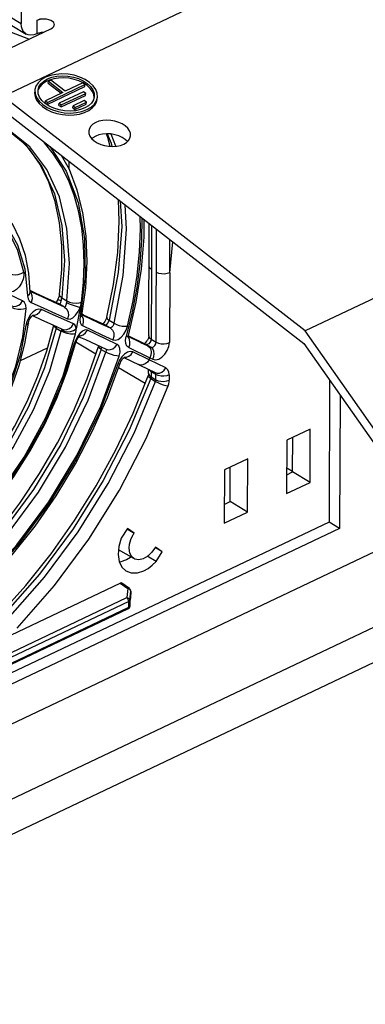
# Model space of a CAD drawing. Extents: x 0 to 594, y 0 to 420.
# Tile 25 of 37: x 542.64 to 549.24, y 75.86 to 94.62. Entities that reach past the tile are written whole.
import ezdxf

# ---------------------------------------------------------------- set-up
doc = ezdxf.new("R2010")
doc.units = 0
doc.header["$LTSCALE"] = 32.67
doc.layers.get('0').update_dxf_attribs({"linetype": 'CONTINUOUS'})

msp = doc.modelspace()

# ---------------------------------------------------------------- linework, layer by layer
at = {"color": 7, "linetype": 'CONTINUOUS'}
for p, q in [((542.69, 98.446), (542.675, 94.552)), ((552.902, 98.175), (542.327, 93.159)), ((540.632, 95.624), (542.768, 94.35)), ((542.973, 94.609), (543.047, 94.644)), ((542.122, 93.92), (543.239, 94.449)), ((560.003, 94.345), (548.088, 88.693)), ((543.188, 93.414), (543.192, 93.453)), ((543.237, 93.474), (543.192, 93.453)), ((543.192, 93.453), (543.47, 93.238)), ((543.294, 93.497), (543.209, 93.471)), ((543.514, 93.259), (543.237, 93.474)), ((542.999, 93.213), (542.996, 93.283)), ((543.169, 93.009), (543.884, 93.348)), ((543.174, 93.048), (543.889, 93.387)), ((543.188, 93.414), (543.435, 93.221)), ((543.863, 93.251), (543.398, 93.031)), ((543.85, 93.418), (543.514, 93.259)), ((543.889, 93.387), (543.85, 93.418)), ((543.929, 93.369), (543.857, 93.417)), ((543.903, 93.22), (543.863, 93.251)), ((543.884, 93.348), (543.889, 93.387)), ((548.088, 88.693), (542.327, 93.159)), ((543.13, 93.04), (543.135, 93.079)), ((543.47, 93.238), (543.135, 93.079)), ((543.135, 93.079), (543.174, 93.048)), ((543.433, 92.961), (543.898, 93.181)), ((543.438, 93), (543.903, 93.22)), ((543.877, 93.084), (543.662, 92.982)), ((543.916, 93.053), (543.877, 93.084)), ((543.898, 93.181), (543.903, 93.22)), ((544.068, 93.152), (544.052, 93.094)), ((542.306, 92.918), (548.066, 88.452)), ((543.13, 93.04), (543.169, 93.009)), ((543.207, 92.976), (543.13, 93.027)), ((543.169, 93.009), (543.174, 93.048)), ((543.394, 92.991), (543.398, 93.031)), ((543.394, 92.991), (543.433, 92.961)), ((543.398, 93.031), (543.438, 93)), ((543.433, 92.961), (543.438, 93)), ((543.657, 92.943), (543.662, 92.982)), ((543.657, 92.943), (543.697, 92.912)), ((543.662, 92.982), (543.702, 92.952)), ((543.697, 92.912), (543.912, 93.014)), ((543.697, 92.912), (543.702, 92.952)), ((543.702, 92.952), (543.916, 93.053)), ((543.803, 92.909), (543.707, 92.889)), ((543.912, 93.014), (543.916, 93.053)), ((543.587, 91.775), (543.587, 91.924)), ((545.106, 88.599), (545.115, 90.74)), ((545.161, 90.704), (545.157, 89.865)), ((545.505, 89.801), (545.508, 90.435)), ((542.958, 89.407), (542.844, 89.46)), ((542.846, 89.433), (542.846, 89.433)), ((542.898, 88.994), (542.901, 88.996)), ((543.863, 88.996), (543.835, 89.009)), ((542.744, 88.45), (542.813, 88.843)), ((543.275, 88.808), (543.454, 88.727)), ((543.79, 88.599), (543.805, 88.6)), ((544.718, 88.599), (545.046, 88.441)), ((550.26, 85.599), (548.088, 88.693)), ((542.659, 88.127), (543.178, 88.373)), ((543.55, 87.932), (543.709, 88.453)), ((544.096, 88.25), (543.716, 88.477)), ((544.104, 88.433), (544.294, 88.345)), ((545.034, 88.462), (545.022, 88.453)), ((548.066, 88.452), (549.994, 85.705)), ((544.632, 88.185), (545.231, 87.898)), ((544.643, 88.193), (544.645, 88.194)), ((544.32, 87.427), (544.559, 88.076)), ((545.035, 87.69), (544.528, 87.992)), ((545.104, 87.884), (545.104, 87.959)), ((548.554, 87.757), (548.544, 85.05)), ((548.754, 87.472), (548.744, 84.93)), ((548.185, 86.822), (547.738, 86.61)), ((548.181, 85.807), (548.185, 86.822)), ((547.738, 86.61), (547.734, 85.595)), ((547.847, 86.006), (547.85, 86.664)), ((546.993, 86.257), (546.547, 86.045)), ((546.99, 85.241), (546.993, 86.257)), ((546.547, 86.045), (546.543, 85.029)), ((546.656, 85.44), (546.658, 86.098)), ((547.847, 86.012), (547.736, 86.078)), ((547.736, 85.953), (547.847, 86.006)), ((548.181, 85.807), (547.847, 86.006)), ((547.734, 85.595), (548.181, 85.807)), ((551.836, 85.636), (532.395, 76.414)), ((546.544, 85.387), (546.656, 85.44)), ((546.99, 85.241), (546.656, 85.44)), ((546.543, 85.029), (546.99, 85.241)), ((548.544, 85.05), (541.473, 81.696)), ((548.744, 84.93), (548.544, 85.05)), ((548.744, 84.93), (541.473, 81.481)), ((544.698, 84.929), (544.58, 84.741)), ((544.692, 84.92), (544.829, 84.842)), ((544.829, 84.842), (544.698, 84.929)), ((544.823, 84.354), (544.53, 84.521)), ((545.364, 84.486), (545.227, 84.564)), ((545.364, 84.486), (545.232, 84.574)), ((545.246, 84.298), (545.364, 84.486)), ((545.246, 84.298), (545.078, 84.399)), ((534.82, 79.267), (544.561, 83.888)), ((535.672, 76.539), (551.236, 83.922)), ((544.737, 83.782), (544.594, 83.887)), ((544.762, 83.733), (544.761, 83.602)), ((544.744, 83.443), (544.761, 83.596)), ((544.761, 83.602), (544.761, 83.596)), ((541.529, 81.887), (544.71, 83.396)), ((544.742, 83.433), (544.744, 83.443)), ((535.669, 75.862), (551.234, 83.245))]:
    msp.add_line(p, q, dxfattribs=at)
at = {"color": 9, "linetype": 'CONTINUOUS'}
for p, q in [((540.539, 95.826), (542.675, 94.552)), ((542.973, 94.609), (542.972, 94.355)), ((543.035, 94.352), (543.001, 94.366)), ((545.246, 88.479), (545.254, 90.632)), ((545.505, 89.801), (545.565, 90.391)), ((545.111, 89.929), (545.111, 89.929)), ((543.891, 89.734), (543.8, 88.97)), ((545.157, 89.865), (545.152, 88.535)), ((545.505, 89.801), (545.5, 88.471)), ((542.858, 89.453), (542.844, 89.46)), ((543.072, 89.341), (542.845, 89.447)), ((542.846, 89.432), (542.856, 89.422)), ((542.974, 89.399), (542.958, 89.407)), ((543.448, 89.321), (543.543, 89.264)), ((543.201, 89.294), (543.197, 89.296)), ((543.407, 89.2), (543.394, 89.206)), ((543.407, 89.2), (543.395, 89.207)), ((543.407, 89.2), (543.416, 89.208)), ((543.502, 89.143), (543.407, 89.2)), ((542.905, 89.057), (542.854, 89.003)), ((543.8, 88.97), (543.825, 88.988)), ((543.825, 88.988), (543.831, 89.001)), ((543.833, 89.01), (543.835, 89.009)), ((543.863, 88.996), (543.875, 88.99)), ((544.79, 89.055), (544.675, 88.584)), ((542.78, 88.866), (542.765, 88.798)), ((543.341, 88.743), (543.437, 88.686)), ((544.061, 88.906), (544.072, 88.9)), ((544.169, 88.843), (544.372, 88.749)), ((544.268, 88.811), (544.278, 88.805)), ((544.278, 88.805), (544.268, 88.811)), ((544.372, 88.749), (544.278, 88.805)), ((544.351, 88.895), (544.445, 88.839)), ((543.442, 88.712), (543.441, 88.704)), ((543.443, 88.723), (543.442, 88.712)), ((543.477, 87.84), (543.711, 88.638)), ((543.746, 88.584), (543.708, 88.51)), ((544.675, 88.584), (544.709, 88.594)), ((544.709, 88.594), (544.72, 88.608)), ((544.718, 88.572), (544.714, 88.575)), ((544.951, 88.475), (544.716, 88.588)), ((543.708, 88.51), (543.68, 88.432)), ((544.723, 88.375), (545.124, 88.179)), ((544.849, 88.536), (544.858, 88.531)), ((544.951, 88.475), (545.148, 88.381)), ((544.989, 88.469), (544.997, 88.464)), ((545.054, 88.437), (545.046, 88.441)), ((545.054, 88.437), (545.046, 88.441)), ((545.148, 88.381), (545.054, 88.437)), ((545.152, 88.535), (545.246, 88.479)), ((544.189, 87.259), (544.543, 88.215)), ((544.196, 88.342), (544.29, 88.286)), ((544.285, 88.349), (544.293, 88.338)), ((544.594, 88.2), (544.55, 88.135)), ((544.645, 88.253), (544.594, 88.2)), ((545.112, 88.141), (544.802, 88.292)), ((545.112, 88.141), (545.124, 88.179)), ((545.124, 88.179), (545.181, 88.152)), ((544.55, 88.135), (544.518, 88.061)), ((545.429, 87.988), (545.112, 88.141)), ((545.104, 87.884), (545.105, 87.874)), ((545.105, 87.874), (545.119, 87.845)), ((545.119, 87.845), (545.15, 87.819)), ((545.244, 87.861), (545.15, 87.916)), ((545.15, 87.916), (545.15, 87.819)), ((545.15, 87.819), (545.243, 87.764)), ((545.243, 87.764), (545.244, 87.861)), ((545.498, 87.853), (545.497, 87.756)), ((545.143, 87.786), (545.237, 87.73)), ((544.561, 83.888), (544.704, 83.783)), ((544.704, 83.783), (544.687, 83.611)), ((544.726, 83.778), (544.704, 83.783)), ((544.745, 83.56), (544.762, 83.732)), ((544.762, 83.733), (544.762, 83.732)), ((535.285, 79.151), (544.687, 83.611)), ((544.725, 83.538), (535.323, 79.078)), ((544.725, 83.426), (544.725, 83.538)), ((544.745, 83.56), (544.744, 83.448)), ((544.761, 83.6), (544.761, 83.602)), ((544.761, 83.6), (544.761, 83.596)), ((541.543, 81.917), (544.725, 83.426)), ((544.742, 83.44), (544.744, 83.448)), ((544.744, 83.448), (544.744, 83.443))]:
    msp.add_line(p, q, dxfattribs=at)
at = {"color": 7, "linetype": 'CONTINUOUS'}
for points in [[(543.306, 94.528), (543.304, 94.542), (543.293, 94.567), (543.27, 94.59), (543.238, 94.609), (543.198, 94.623), (543.153, 94.632), (543.105, 94.636), (543.057, 94.632), (543.012, 94.623), (542.973, 94.609)], [(542.822, 94.251), (542.489, 94.377), (542.071, 94.465)], [(542.768, 94.35), (542.761, 94.354), (542.724, 94.388), (542.697, 94.433), (542.68, 94.489), (542.675, 94.552)], [(543.095, 94.381), (543.056, 94.378), (543.011, 94.369), (542.972, 94.355)], [(543.239, 94.449), (543.271, 94.469), (543.293, 94.491), (543.305, 94.516), (543.306, 94.528)], [(542.972, 94.355), (542.913, 94.334), (542.858, 94.326), (542.806, 94.333), (542.768, 94.35)], [(543.979, 93.429), (543.893, 93.485), (543.793, 93.531), (543.683, 93.564), (543.567, 93.585), (543.45, 93.591), (543.337, 93.582), (543.23, 93.56), (543.135, 93.525), (543.056, 93.477), (542.995, 93.42), (542.954, 93.355), (542.936, 93.29)], [(542.996, 93.283), (543.012, 93.341), (543.048, 93.4), (543.103, 93.451), (543.175, 93.494), (543.26, 93.526), (543.356, 93.546), (543.459, 93.553), (543.564, 93.548), (543.668, 93.53), (543.767, 93.5), (543.857, 93.459), (543.934, 93.408)], [(543.209, 93.471), (543.135, 93.436), (543.074, 93.392), (543.028, 93.341), (543, 93.284)], [(543.857, 93.417), (543.773, 93.456), (543.681, 93.486), (543.584, 93.506), (543.485, 93.514), (543.387, 93.511), (543.294, 93.497)], [(542.931, 93.251), (542.93, 93.229), (542.938, 93.16), (542.967, 93.092), (543.015, 93.026), (543.08, 92.966)], [(542.936, 93.29), (542.94, 93.212), (542.967, 93.139), (543.016, 93.07), (543.085, 93.006)], [(544.064, 93.138), (544.057, 93.195), (544.031, 93.256), (543.988, 93.315), (543.929, 93.369)], [(543.934, 93.408), (543.996, 93.351), (544.04, 93.288), (544.064, 93.223), (544.068, 93.152)], [(544.127, 93.145), (544.123, 93.223), (544.096, 93.296), (544.047, 93.365), (543.979, 93.429)], [(543.13, 93.027), (543.068, 93.084), (543.024, 93.147), (542.999, 93.213)], [(543.08, 92.966), (543.161, 92.914), (543.253, 92.87), (543.356, 92.836), (543.464, 92.815), (543.574, 92.805), (543.683, 92.809), (543.786, 92.825), (543.88, 92.853), (543.963, 92.892), (544.03, 92.941), (544.081, 92.998), (544.112, 93.061), (544.122, 93.105)], [(543.085, 93.006), (543.171, 92.95), (543.271, 92.904), (543.38, 92.871), (543.496, 92.85), (543.613, 92.844), (543.727, 92.853), (543.833, 92.875), (543.928, 92.91), (544.008, 92.958), (544.069, 93.015), (544.109, 93.08), (544.127, 93.145)], [(544.052, 93.094), (544.015, 93.035), (543.96, 92.984)], [(543.707, 92.889), (543.605, 92.882), (543.5, 92.887), (543.396, 92.905), (543.297, 92.935), (543.207, 92.976)], [(543.96, 92.984), (543.888, 92.941), (543.803, 92.909)], [(544.761, 92.424), (544.757, 92.459), (544.739, 92.508), (544.706, 92.555), (544.659, 92.598), (544.601, 92.636), (544.534, 92.667), (544.46, 92.69), (544.382, 92.703), (544.304, 92.707), (544.228, 92.702), (544.157, 92.687), (544.095, 92.664)], [(544.095, 92.664), (544.042, 92.633), (544.001, 92.594), (543.974, 92.551), (543.962, 92.504), (543.962, 92.49)], [(543.401, 89.384), (543.446, 89.861), (543.447, 90.319), (543.406, 90.752), (543.322, 91.156), (543.198, 91.527), (543.034, 91.861), (542.83, 92.154), (542.589, 92.402)], [(543.962, 92.49), (543.965, 92.455), (543.984, 92.406), (544.017, 92.359), (544.064, 92.316), (544.122, 92.278), (544.189, 92.247), (544.263, 92.224), (544.341, 92.211), (544.419, 92.207), (544.495, 92.212), (544.565, 92.227), (544.628, 92.25)], [(544.094, 92.406), (544.041, 92.375), (544.021, 92.356)], [(544.701, 92.301), (544.658, 92.341), (544.6, 92.378), (544.533, 92.409), (544.459, 92.432), (544.381, 92.446), (544.303, 92.45), (544.227, 92.444), (544.157, 92.43), (544.094, 92.406)], [(544.367, 92.209), (544.326, 92.377), (544.299, 92.449)], [(544.628, 92.25), (544.681, 92.282), (544.721, 92.32), (544.748, 92.363), (544.761, 92.41), (544.761, 92.424)], [(543.904, 89.515), (543.931, 90.015), (543.913, 90.496), (543.85, 90.952), (543.742, 91.377), (543.592, 91.766), (543.445, 92.034)], [(542.846, 89.433), (542.818, 89.794), (542.753, 90.131), (542.65, 90.441), (542.513, 90.718), (542.343, 90.959), (542.144, 91.162), (541.918, 91.325)], [(544.304, 88.953), (544.435, 89.577), (544.515, 90.188), (544.544, 90.779), (544.528, 91.195)], [(544.72, 88.608), (544.869, 89.242), (544.969, 89.867), (545.019, 90.479), (545.019, 90.814)], [(543.829, 88.963), (543.829, 88.963), (543.828, 88.969), (543.829, 88.984), (543.904, 89.515)], [(542.846, 89.427), (542.846, 89.425), (542.846, 89.428), (542.846, 89.433)], [(543.395, 89.207), (543.197, 89.296), (542.958, 89.407)], [(543.401, 89.384), (543.4, 89.377), (543.395, 89.353), (543.387, 89.326), (543.375, 89.297), (543.368, 89.282)], [(543.368, 89.282), (543.355, 89.26), (543.34, 89.237), (543.336, 89.233)], [(542.813, 88.843), (542.814, 88.85), (542.819, 88.872), (542.828, 88.897), (542.841, 88.924), (542.856, 88.949), (542.872, 88.97), (542.887, 88.985), (542.898, 88.994)], [(542.888, 88.986), (543.061, 88.905), (543.275, 88.808)], [(544.268, 88.811), (544.061, 88.906), (543.863, 88.996)], [(544.304, 88.953), (544.303, 88.947), (544.294, 88.922), (544.282, 88.896), (544.267, 88.871), (544.25, 88.85)], [(539.399, 83.824), (539.789, 84.008), (540.179, 84.237), (540.564, 84.51), (540.94, 84.823), (541.304, 85.174), (541.65, 85.559), (541.975, 85.973), (542.275, 86.412), (542.546, 86.871), (542.786, 87.345), (542.992, 87.828), (543.162, 88.316), (543.294, 88.802)], [(544.25, 88.85), (544.235, 88.834), (544.229, 88.829)], [(543.709, 88.453), (543.714, 88.472), (543.726, 88.502), (543.741, 88.533), (543.757, 88.559), (543.773, 88.581), (543.786, 88.595), (543.794, 88.603), (543.797, 88.605)], [(543.775, 88.583), (543.901, 88.527), (544.104, 88.433)], [(543.805, 88.6), (543.856, 88.619), (543.901, 88.655), (543.935, 88.706)], [(544.715, 88.565), (544.715, 88.565), (544.714, 88.569), (544.715, 88.581), (544.718, 88.598), (544.72, 88.608)], [(545.106, 88.599), (545.105, 88.586), (545.101, 88.567), (545.093, 88.544), (545.081, 88.519), (545.066, 88.496), (545.05, 88.477), (545.034, 88.462)], [(539.393, 82.565), (539.892, 82.825), (540.387, 83.14), (540.875, 83.507), (541.349, 83.921), (541.806, 84.38), (542.24, 84.878), (542.648, 85.411), (543.024, 85.973), (543.366, 86.558), (543.669, 87.162), (543.93, 87.777), (544.148, 88.397)], [(540.446, 85.062), (540.766, 85.289), (541.075, 85.551), (541.369, 85.846), (541.645, 86.168), (541.899, 86.515), (542.128, 86.881), (542.33, 87.263), (542.501, 87.654), (542.64, 88.052), (542.744, 88.45)], [(544.152, 88.411), (544.151, 88.407), (544.148, 88.397)], [(544.559, 88.076), (544.564, 88.087), (544.575, 88.113), (544.59, 88.138), (544.606, 88.16), (544.621, 88.176), (544.634, 88.187), (544.643, 88.193)], [(539.81, 83.485), (540.238, 83.708), (540.66, 83.98), (541.073, 84.296), (541.471, 84.652), (541.851, 85.046), (542.21, 85.473), (542.542, 85.928), (542.845, 86.406), (543.116, 86.903), (543.352, 87.413), (543.55, 87.932)], [(542.255, 83.282), (542.762, 83.845), (543.242, 84.446), (543.69, 85.081), (544.102, 85.743), (544.476, 86.426), (544.807, 87.126), (545.094, 87.837)], [(545.104, 87.884), (545.103, 87.872), (545.1, 87.856), (545.094, 87.837)], [(539.461, 82.071), (539.995, 82.331), (540.525, 82.648), (541.045, 83.02), (541.552, 83.443), (542.038, 83.913), (542.502, 84.424), (542.937, 84.973), (543.34, 85.553), (543.707, 86.159), (544.035, 86.786), (544.32, 87.427)], [(544.803, 84.799), (544.811, 84.814), (544.82, 84.828), (544.829, 84.842)], [(544.58, 84.741), (544.535, 84.584), (544.522, 84.434), (544.542, 84.302), (544.592, 84.194), (544.672, 84.119)], [(544.731, 84.551), (544.739, 84.632), (544.764, 84.716), (544.803, 84.799)], [(544.823, 84.354), (544.781, 84.389), (544.744, 84.459), (544.731, 84.551)], [(545.232, 84.574), (545.165, 84.479), (545.086, 84.403), (545, 84.353), (544.915, 84.334), (544.84, 84.346), (544.823, 84.354)], [(544.682, 84.33), (544.557, 84.289), (544.548, 84.289)], [(544.772, 84.383), (544.76, 84.374), (544.682, 84.33)], [(545.015, 84.124), (545.095, 84.169), (545.173, 84.227), (545.246, 84.298)], [(544.672, 84.119), (544.772, 84.081), (544.889, 84.082), (545.015, 84.124)], [(544.594, 83.887), (544.578, 83.892), (544.561, 83.888)], [(544.762, 83.733), (544.762, 83.736), (544.761, 83.738), (544.761, 83.741), (544.761, 83.745), (544.76, 83.748), (544.759, 83.752), (544.757, 83.756), (544.755, 83.761), (544.753, 83.765), (544.75, 83.77), (544.745, 83.775), (544.741, 83.779), (544.737, 83.782)], [(544.71, 83.396), (544.725, 83.406), (544.736, 83.419), (544.742, 83.433)]]:
    msp.add_lwpolyline(points, dxfattribs=at)
at = {"color": 9, "linetype": 'CONTINUOUS'}
for points in [[(542.334, 92.586), (542.745, 92.257), (543.069, 91.827), (543.306, 91.303), (543.45, 90.701), (543.498, 90.034), (543.448, 89.321)], [(543.543, 89.264), (543.594, 89.977), (543.546, 90.643), (543.402, 91.246), (543.165, 91.769), (542.841, 92.2), (542.409, 92.545)], [(543.823, 89.242), (543.861, 89.616), (543.875, 89.98), (543.864, 90.326), (543.828, 90.659), (543.768, 90.979), (543.684, 91.281), (543.576, 91.564), (543.445, 91.826), (543.291, 92.064), (543.117, 92.277), (543.048, 92.342)], [(544.316, 92.449), (544.387, 92.269), (544.399, 92.208)], [(544.481, 92.211), (544.48, 92.213), (544.389, 92.444)], [(543.221, 92.208), (543.531, 91.735), (543.757, 91.138), (543.878, 90.453), (543.891, 89.734)], [(542.722, 89.815), (542.604, 90.243), (542.418, 90.607), (542.172, 90.897), (541.868, 91.112), (541.511, 91.244), (541.108, 91.285), (540.672, 91.231), (540.222, 91.084)], [(540.508, 91.225), (540.96, 91.315), (541.384, 91.308), (541.766, 91.205), (542.105, 91.006), (542.387, 90.717), (542.603, 90.335), (542.742, 89.878), (542.796, 89.364)], [(544.563, 91.168), (544.59, 90.685), (544.525, 89.806), (544.351, 88.895)], [(544.445, 88.839), (544.619, 89.75), (544.683, 90.629), (544.657, 91.095)], [(544.703, 88.784), (544.808, 89.268), (544.885, 89.746), (544.93, 90.199), (544.948, 90.641), (544.942, 90.874)], [(544.974, 90.849), (544.969, 90.419), (544.937, 89.974), (544.878, 89.521), (544.79, 89.055)], [(545.157, 89.865), (545.127, 89.89), (545.113, 89.918), (545.111, 89.929)], [(542.722, 89.815), (542.725, 89.751), (542.711, 89.678), (542.681, 89.603), (542.637, 89.535), (542.584, 89.481), (542.526, 89.445), (542.469, 89.431), (542.419, 89.441)], [(542.46, 89.788), (542.506, 89.77), (542.559, 89.763), (542.617, 89.769), (542.674, 89.787), (542.722, 89.815)], [(545.505, 89.801), (545.458, 89.785), (545.405, 89.777), (545.35, 89.779), (545.296, 89.789), (545.251, 89.809)], [(542.701, 89.266), (542.308, 89.448), (542.126, 89.533)], [(542.796, 89.364), (542.832, 89.394), (542.846, 89.43), (542.846, 89.433)], [(542.796, 89.364), (542.805, 89.307), (542.827, 89.264), (542.861, 89.237)], [(542.856, 89.422), (542.879, 89.366), (542.881, 89.302), (542.861, 89.237)], [(543.502, 89.143), (543.291, 89.24), (543.072, 89.341)], [(543.448, 89.321), (543.415, 89.347), (543.402, 89.374), (543.401, 89.384)], [(543.437, 89.269), (543.441, 89.287), (543.445, 89.305), (543.448, 89.321)], [(540.592, 85.244), (541.018, 85.582), (541.417, 85.984), (541.776, 86.435), (542.096, 86.934), (542.362, 87.465), (542.569, 88.023), (542.706, 88.583), (542.766, 89.123)], [(542.495, 89.17), (542.53, 89.16), (542.579, 89.162), (542.627, 89.183), (542.669, 89.218), (542.701, 89.266)], [(542.766, 89.123), (542.719, 89.107), (542.665, 89.099), (542.607, 89.101), (542.55, 89.112), (542.502, 89.133)], [(542.766, 89.123), (542.76, 89.186), (542.738, 89.235), (542.701, 89.266)], [(542.861, 89.237), (543.108, 89.124), (543.33, 89.024), (543.559, 88.921)], [(543.437, 89.269), (543.398, 89.282), (543.374, 89.285), (543.368, 89.282)], [(543.416, 89.208), (543.427, 89.233), (543.437, 89.269)], [(543.538, 89.232), (543.534, 89.217), (543.53, 89.201), (543.526, 89.185), (543.521, 89.17), (543.516, 89.158), (543.511, 89.149), (543.506, 89.144), (543.502, 89.143)], [(543.502, 89.143), (543.545, 89.105), (543.571, 89.051), (543.576, 88.987), (543.559, 88.921)], [(543.543, 89.264), (543.542, 89.254), (543.54, 89.243), (543.538, 89.232)], [(543.538, 89.232), (543.589, 89.21), (543.645, 89.189), (543.703, 89.168), (543.757, 89.151), (543.797, 89.141)], [(543.543, 89.264), (543.594, 89.241), (543.655, 89.226), (543.719, 89.221), (543.777, 89.227), (543.823, 89.242)], [(543.559, 88.921), (543.605, 88.918), (543.657, 88.942), (543.711, 88.991), (543.759, 89.06), (543.797, 89.141)], [(543.797, 89.141), (543.775, 89.005), (543.75, 88.868), (543.721, 88.73)], [(543.797, 89.141), (543.808, 89.175), (543.817, 89.209), (543.823, 89.242)], [(542.854, 89.003), (542.811, 88.938), (542.78, 88.866)], [(542.901, 88.995), (542.932, 88.996), (542.981, 89.015), (543.025, 89.052), (543.059, 89.102)], [(543.059, 89.102), (543.013, 89.109), (542.96, 89.094), (542.905, 89.057)], [(543.673, 88.827), (543.484, 88.91), (543.282, 89.001), (543.059, 89.102)], [(543.8, 88.97), (543.794, 88.908), (543.799, 88.856), (543.815, 88.818), (543.841, 88.795)], [(543.827, 88.978), (543.853, 88.922), (543.858, 88.859), (543.841, 88.795)], [(543.83, 88.997), (543.972, 88.933), (544.169, 88.843)], [(544.304, 88.953), (544.304, 88.948), (544.316, 88.923), (544.351, 88.895)], [(543.341, 88.743), (543.121, 87.991), (542.813, 87.246), (542.424, 86.526), (541.965, 85.85), (541.448, 85.235), (540.885, 84.697), (540.292, 84.25), (539.683, 83.906)], [(542.765, 88.798), (542.653, 88.229), (542.467, 87.659), (542.215, 87.105), (541.898, 86.569), (541.522, 86.07), (541.097, 85.621), (540.635, 85.242), (540.158, 84.952)], [(542.813, 88.843), (542.801, 88.82), (542.765, 88.798)], [(543.341, 88.743), (543.308, 88.768), (543.294, 88.791), (543.294, 88.799)], [(543.341, 88.743), (543.344, 88.758), (543.346, 88.771), (543.347, 88.775)], [(543.454, 88.727), (543.491, 88.716), (543.545, 88.718), (543.597, 88.739), (543.641, 88.777), (543.673, 88.827)], [(543.721, 88.73), (543.714, 88.774), (543.698, 88.807), (543.673, 88.827)], [(543.841, 88.795), (544.209, 88.621), (544.419, 88.521)], [(544.278, 88.805), (544.292, 88.806), (544.309, 88.818), (544.326, 88.84), (544.341, 88.867), (544.351, 88.895)], [(544.445, 88.839), (544.435, 88.81), (544.42, 88.783), (544.402, 88.762), (544.386, 88.75), (544.372, 88.749)], [(544.372, 88.749), (544.414, 88.71), (544.438, 88.654), (544.44, 88.588), (544.419, 88.521)], [(544.419, 88.521), (544.467, 88.514), (544.522, 88.532), (544.579, 88.573), (544.632, 88.633), (544.674, 88.705), (544.703, 88.784)], [(544.445, 88.839), (544.491, 88.817), (544.543, 88.799), (544.6, 88.786), (544.655, 88.781), (544.703, 88.784)], [(539.779, 83.848), (540.388, 84.193), (540.981, 84.64), (541.544, 85.177), (542.061, 85.793), (542.52, 86.469), (542.909, 87.189), (543.217, 87.934), (543.437, 88.686)], [(543.441, 88.704), (543.439, 88.695), (543.437, 88.686)], [(543.711, 88.638), (543.668, 88.63), (543.614, 88.632), (543.552, 88.642), (543.49, 88.661), (543.437, 88.686)], [(543.442, 88.733), (543.443, 88.731), (543.443, 88.723)], [(543.442, 88.712), (543.492, 88.688), (543.55, 88.678), (543.613, 88.681), (543.673, 88.699), (543.721, 88.73)], [(543.711, 88.638), (543.718, 88.671), (543.721, 88.702), (543.721, 88.73)], [(543.935, 88.706), (543.891, 88.711), (543.843, 88.69), (543.793, 88.645), (543.746, 88.584)], [(544.502, 88.437), (544.297, 88.535), (543.935, 88.706)], [(544.723, 88.375), (544.689, 88.404), (544.668, 88.452), (544.664, 88.514), (544.675, 88.584)], [(544.723, 88.375), (544.743, 88.426), (544.748, 88.478), (544.74, 88.529), (544.718, 88.572)], [(545.106, 88.599), (545.107, 88.589), (545.122, 88.56), (545.152, 88.535)], [(543.68, 88.432), (543.436, 87.675), (543.11, 86.932), (542.711, 86.221), (542.242, 85.546), (541.715, 84.928), (541.132, 84.377), (540.517, 83.916), (539.89, 83.562)], [(543.709, 88.453), (543.704, 88.445), (543.68, 88.432)], [(544.196, 88.342), (544.161, 88.368), (544.147, 88.39), (544.148, 88.397)], [(544.196, 88.342), (544.202, 88.37), (544.2, 88.388)], [(544.294, 88.345), (544.329, 88.334), (544.376, 88.336), (544.424, 88.354), (544.468, 88.389), (544.502, 88.437)], [(544.543, 88.215), (544.558, 88.289), (544.556, 88.355), (544.536, 88.406), (544.502, 88.437)], [(545.152, 88.535), (545.146, 88.503), (545.129, 88.471), (545.105, 88.447), (545.078, 88.434), (545.054, 88.437)], [(545.091, 88.409), (545.124, 88.379), (545.144, 88.338), (545.152, 88.288), (545.146, 88.233), (545.124, 88.179)], [(545.148, 88.381), (545.172, 88.379), (545.198, 88.391), (545.223, 88.415), (545.24, 88.447), (545.246, 88.479)], [(545.181, 88.152), (545.202, 88.204), (545.209, 88.258), (545.202, 88.309), (545.181, 88.351), (545.148, 88.381)], [(545.181, 88.152), (545.235, 88.141), (545.297, 88.155), (545.358, 88.193), (545.415, 88.249), (545.46, 88.319), (545.489, 88.396), (545.5, 88.471)], [(545.246, 88.479), (545.29, 88.46), (545.342, 88.449), (545.398, 88.448), (545.453, 88.455), (545.5, 88.471)], [(544.196, 88.342), (543.858, 87.427), (543.427, 86.531), (542.911, 85.674), (542.321, 84.875), (541.672, 84.15), (540.975, 83.515), (540.248, 82.985), (539.505, 82.57)], [(539.598, 82.514), (540.341, 82.929), (541.069, 83.459), (541.765, 84.094), (542.415, 84.819), (543.004, 85.618), (543.52, 86.475), (543.952, 87.371), (544.29, 88.286)], [(544.293, 88.338), (544.296, 88.316), (544.29, 88.286)], [(544.543, 88.215), (544.499, 88.217), (544.448, 88.226), (544.393, 88.241), (544.337, 88.262), (544.29, 88.286)], [(544.64, 88.191), (544.679, 88.192), (544.725, 88.21), (544.768, 88.244), (544.802, 88.292)], [(544.802, 88.292), (544.754, 88.301), (544.7, 88.287), (544.645, 88.253)], [(544.518, 88.061), (544.164, 87.144), (543.721, 86.25), (543.201, 85.401), (542.604, 84.599), (541.946, 83.87), (541.229, 83.217), (540.478, 82.671), (539.715, 82.246)], [(544.559, 88.076), (544.551, 88.067), (544.518, 88.061)], [(545.112, 88.141), (545.08, 88.096), (545.04, 88.063), (544.995, 88.044), (544.948, 88.04), (544.914, 88.05)], [(539.896, 83.592), (540.531, 83.952), (541.142, 84.411), (541.717, 84.958), (542.25, 85.586), (542.733, 86.29), (543.145, 87.046), (543.477, 87.84)], [(545.143, 87.786), (545.112, 87.808), (545.095, 87.826), (545.094, 87.837)], [(545.15, 87.916), (545.12, 87.942), (545.113, 87.955)], [(545.15, 87.819), (545.149, 87.808), (545.147, 87.797), (545.143, 87.786)], [(545.145, 87.939), (545.148, 87.935), (545.15, 87.916)], [(545.244, 87.861), (545.241, 87.879), (545.234, 87.893), (545.23, 87.897)], [(545.231, 87.898), (545.264, 87.888), (545.31, 87.89), (545.355, 87.909), (545.397, 87.943), (545.429, 87.988)], [(545.498, 87.853), (545.45, 87.836), (545.396, 87.829), (545.34, 87.831), (545.287, 87.842), (545.244, 87.861)], [(545.498, 87.853), (545.49, 87.912), (545.466, 87.958), (545.429, 87.988)], [(545.143, 87.786), (544.732, 86.801), (544.236, 85.842), (543.663, 84.923), (543.023, 84.059), (542.325, 83.265)], [(542.419, 83.21), (543.116, 84.003), (543.757, 84.867), (544.33, 85.786), (544.826, 86.746), (545.237, 87.73)], [(542.599, 83.03), (543.311, 83.841), (543.965, 84.723), (544.55, 85.661), (545.057, 86.641), (545.476, 87.647)], [(545.237, 87.73), (545.24, 87.742), (545.242, 87.753), (545.243, 87.764)], [(545.237, 87.73), (545.28, 87.707), (545.33, 87.686), (545.383, 87.667), (545.433, 87.654), (545.476, 87.647)], [(545.243, 87.764), (545.287, 87.745), (545.339, 87.734), (545.396, 87.732), (545.45, 87.739), (545.497, 87.756)], [(545.476, 87.647), (545.488, 87.684), (545.495, 87.72), (545.497, 87.756)], [(539.717, 82.278), (540.485, 82.707), (541.225, 83.246), (541.929, 83.886), (542.588, 84.616), (543.198, 85.437), (543.735, 86.322), (544.189, 87.259)], [(544.704, 83.783), (544.722, 83.787), (544.737, 83.782)], [(544.762, 83.732), (544.757, 83.75), (544.745, 83.767), (544.726, 83.778)], [(544.687, 83.611), (544.709, 83.606), (544.728, 83.595), (544.741, 83.579), (544.745, 83.56)], [(544.725, 83.538), (544.722, 83.558), (544.714, 83.579), (544.702, 83.598), (544.687, 83.611)], [(544.745, 83.56), (544.742, 83.552), (544.735, 83.544), (544.725, 83.538)], [(544.71, 83.396), (544.719, 83.404), (544.725, 83.426)], [(544.725, 83.426), (544.735, 83.432), (544.742, 83.44)]]:
    msp.add_lwpolyline(points, dxfattribs=at)

doc.saveas('drawing.dxf')
